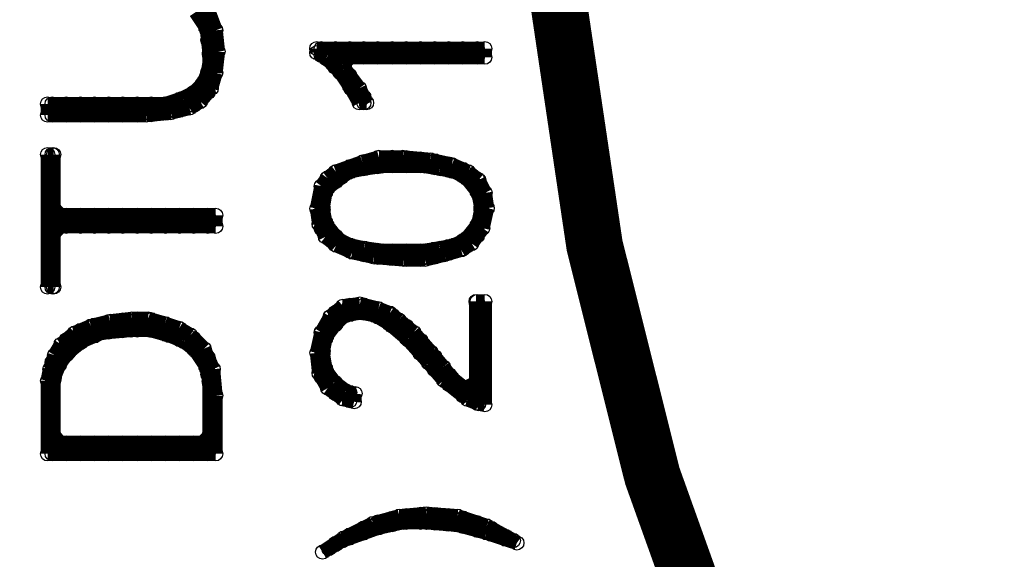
# Model space of a CAD drawing. Extents: x 97 to 162, y 100 to 201.
# Tile 8 of 47: x 102.89 to 106.36, y 138.72 to 140.63. Entities that reach past the tile are written whole.
import ezdxf

# ---------------------------------------------------------------- set-up
doc = ezdxf.new("R2010")
doc.units = 0
doc.layers.get('0').update_dxf_attribs({"linetype": 'CONTINUOUS'})
doc.layers.add('C-MASK_GBR', color=7, linetype='CONTINUOUS')
doc.layers.add('C-SILK_GBR', color=6, linetype='CONTINUOUS')

# ---------------------------------------------------------------- blocks, each defined once
blk = doc.blocks.new('ROUND_2')
blk.add_circle((0, 0), 0.025)

msp = doc.modelspace()

# ---------------------------------------------------------------- linework, layer by layer
at = {"layer": 'C-MASK_GBR', "const_width": 0.199898}
msp.add_lwpolyline([(112.951768, 154.795474, 0.8105042), (108.231686, 129.20345)], format="xyb", dxfattribs=at)
msp.add_lwpolyline([(104.750108, 141.500098, 1), (121.849896, 141.500098, 1)], format="xyb", close=True, dxfattribs=at)
at = {"layer": 'C-SILK_GBR', "const_width": 0.199898}
msp.add_lwpolyline([(112.951768, 154.795474, 0.8105042), (108.231686, 129.20345)], format="xyb", dxfattribs=at)
msp.add_lwpolyline([(104.750108, 141.500098, 1), (121.849896, 141.500098, 1)], format="xyb", close=True, dxfattribs=at)
at = {"layer": 'C-SILK_GBR', "const_width": 0.050038}
for points in [[(103.506524, 140.656818), (103.542338, 140.603224)], [(103.549958, 140.55852), (103.549958, 140.660882)], [(103.57739, 140.592302), (103.553006, 140.657072)], [(103.542338, 140.603224), (103.546402, 140.592048)], [(103.546402, 140.592048), (103.555292, 140.511784)], [(103.585518, 140.51788), (103.57739, 140.592302)], [(103.555292, 140.511784), (103.555292, 140.50899)], [(103.555292, 140.50899), (103.555292, 140.464286)], [(103.577136, 140.442442), (103.585518, 140.51788)], [(104.526842, 140.527786), (103.934006, 140.527786)], [(103.934006, 140.527786), (103.934006, 140.513308)], [(103.934006, 140.513308), (103.966518, 140.49375)], [(103.950008, 140.503656), (103.950008, 140.527786)], [(103.966518, 140.49375), (103.971344, 140.48994)], [(104.000046, 140.461238), (104.000046, 140.527786)], [(104.026716, 140.472414), (104.051862, 140.497306)], [(104.050084, 140.497306), (104.050084, 140.527786)], [(104.051862, 140.497306), (104.526842, 140.497306)], [(104.100122, 140.497306), (104.100122, 140.527786)], [(104.149906, 140.497306), (104.149906, 140.527786)], [(104.199944, 140.497306), (104.199944, 140.527786)], [(104.249982, 140.497306), (104.249982, 140.527786)], [(104.30002, 140.497306), (104.30002, 140.527786)], [(104.350058, 140.497306), (104.350058, 140.527786)], [(104.400096, 140.497306), (104.400096, 140.527786)], [(104.44988, 140.497306), (104.44988, 140.527786)], [(104.499918, 140.497306), (104.499918, 140.527786)], [(104.526842, 140.497306), (104.526842, 140.527786)], [(103.555292, 140.464286), (103.553514, 140.454888)], [(103.971344, 140.48994), (104.015794, 140.445236)], [(104.031796, 140.457428), (104.026716, 140.472414)], [(103.553514, 140.454888), (103.535734, 140.410438)], [(103.549958, 140.373354), (103.549958, 140.445998)], [(103.561388, 140.38707), (103.577136, 140.442442)], [(104.015794, 140.445236), (104.019096, 140.441426)], [(104.019096, 140.441426), (104.054656, 140.388086)], [(104.08412, 140.387578), (104.031796, 140.457428)], [(104.050084, 140.394944), (104.050084, 140.433044)], [(103.530146, 140.402056), (103.503476, 140.375132)], [(103.535734, 140.410438), (103.530146, 140.402056)], [(103.496872, 140.37056), (103.461058, 140.352526)], [(103.503476, 140.375132), (103.496872, 140.37056)], [(103.49992, 140.327126), (103.49992, 140.372338)], [(103.52278, 140.340588), (103.561388, 140.38707)], [(104.054656, 140.388086), (104.055672, 140.386562)], [(104.055672, 140.386562), (104.08412, 140.336524)], [(104.10952, 140.336524), (104.08412, 140.387578)], [(104.100122, 140.336524), (104.100122, 140.355828)], [(103.396542, 140.332206), (102.984046, 140.332206)], [(102.984046, 140.332206), (102.984046, 140.292836)], [(103.000048, 140.292836), (103.000048, 140.332206)], [(103.050086, 140.292836), (103.050086, 140.332206)], [(103.100124, 140.292836), (103.100124, 140.332206)], [(103.149908, 140.292836), (103.149908, 140.332206)], [(103.199946, 140.292836), (103.199946, 140.332206)], [(103.249984, 140.292836), (103.249984, 140.332206)], [(103.300022, 140.292836), (103.300022, 140.332206)], [(103.35006, 140.294614), (103.35006, 140.332206)], [(103.404416, 140.333476), (103.396542, 140.332206)], [(103.400098, 140.299694), (103.400098, 140.33246)], [(103.45801, 140.351256), (103.404416, 140.333476)], [(103.449882, 140.309346), (103.449882, 140.348716)], [(103.461058, 140.352526), (103.45801, 140.351256)], [(103.484934, 140.317982), (103.52278, 140.340588)], [(104.08412, 140.336524), (104.10952, 140.336524)], [(102.984046, 140.292836), (103.332788, 140.292836)], [(103.332788, 140.292836), (103.418894, 140.301472)], [(103.418894, 140.301472), (103.484934, 140.317982)], [(103.005382, 140.153644), (102.984046, 140.153644)], [(102.984046, 140.153644), (102.984046, 139.685776)], [(103.000048, 139.685776), (103.000048, 140.153644)], [(103.005382, 139.96416), (103.005382, 140.153644)], [(104.095296, 140.126974), (104.001316, 140.092938)], [(104.153462, 140.143738), (104.095296, 140.126974)], [(104.100122, 140.10386), (104.100122, 140.128498)], [(104.1019, 140.104114), (104.164384, 140.113258)], [(104.149906, 140.110972), (104.149906, 140.142722)], [(104.238044, 140.143738), (104.153462, 140.143738)], [(104.164384, 140.113258), (104.16794, 140.113512)], [(104.16794, 140.113512), (104.310688, 140.113512)], [(104.199944, 140.113512), (104.199944, 140.143738)], [(104.333548, 140.135102), (104.238044, 140.143738)], [(104.249982, 140.113512), (104.249982, 140.142722)], [(104.30002, 140.113512), (104.30002, 140.13815)], [(104.310688, 140.113512), (104.314752, 140.113004)], [(104.314752, 140.113004), (104.368346, 140.104114)], [(104.410256, 140.118084), (104.333548, 140.135102)], [(104.350058, 140.107162), (104.350058, 140.131546)], [(104.400096, 140.097764), (104.400096, 140.12037)], [(104.467406, 140.093446), (104.410256, 140.118084)], [(104.001316, 140.092938), (103.971344, 140.070586)], [(104.000046, 140.057632), (104.000046, 140.091922)], [(104.020112, 140.07338), (104.046782, 140.091414)], [(104.046782, 140.091414), (104.055926, 140.09497)], [(104.050084, 140.093192), (104.050084, 140.110718)], [(104.055926, 140.09497), (104.100376, 140.10386)], [(104.100376, 140.10386), (104.1019, 140.104114)], [(104.368346, 140.104114), (104.369108, 140.10386)], [(104.369108, 140.10386), (104.413812, 140.09497)], [(104.413812, 140.09497), (104.420162, 140.092938)], [(104.420162, 140.092938), (104.455722, 140.075158)], [(104.44988, 140.077952), (104.44988, 140.101066)], [(104.504998, 140.063474), (104.467406, 140.093446)], [(103.950262, 140.042138), (103.93426, 139.962636)], [(103.971344, 140.070586), (103.950262, 140.042138)], [(103.97363, 140.03655), (104.018334, 140.07211)], [(104.018334, 140.07211), (104.020112, 140.07338)], [(104.455722, 140.075158), (104.464104, 140.0683)], [(104.464104, 140.0683), (104.499918, 140.023596)], [(104.499918, 140.023596), (104.499918, 140.067538)], [(104.527604, 140.018262), (104.504998, 140.063474)], [(103.950008, 139.892532), (103.950008, 140.041376)], [(103.955596, 139.967462), (103.96474, 140.021056)], [(103.96474, 140.021056), (103.97363, 140.03655)], [(104.499918, 140.023596), (104.504998, 140.012928)], [(104.504998, 140.012928), (104.513888, 139.968224)], [(104.535224, 139.964414), (104.527604, 140.018262)], [(103.030274, 139.939268), (103.005382, 139.96416)], [(103.576882, 139.939268), (103.030274, 139.939268)], [(103.050086, 139.899898), (103.050086, 139.939268)], [(103.100124, 139.899898), (103.100124, 139.939268)], [(103.149908, 139.899898), (103.149908, 139.939268)], [(103.199946, 139.899898), (103.199946, 139.939268)], [(103.249984, 139.899898), (103.249984, 139.939268)], [(103.300022, 139.899898), (103.300022, 139.939268)], [(103.35006, 139.899898), (103.35006, 139.939268)], [(103.400098, 139.899898), (103.400098, 139.939268)], [(103.449882, 139.899898), (103.449882, 139.939268)], [(103.49992, 139.899898), (103.49992, 139.939268)], [(103.549958, 139.899898), (103.549958, 139.939268)], [(103.576882, 139.899898), (103.576882, 139.939268)], [(103.93426, 139.962636), (103.942134, 139.908534)], [(103.955342, 139.963398), (103.955596, 139.967462)], [(103.95585, 139.958572), (103.955342, 139.963398)], [(103.96474, 139.913868), (103.95585, 139.958572)], [(104.513888, 139.958572), (104.504998, 139.913868)], [(104.513888, 139.968224), (104.514396, 139.963398)], [(104.514396, 139.963398), (104.513888, 139.958572)], [(104.519476, 139.893548), (104.535224, 139.964414)], [(103.942134, 139.908534), (103.964486, 139.863322)], [(103.96982, 139.9032), (103.96474, 139.913868)], [(104.00538, 139.858496), (103.96982, 139.9032)], [(104.499918, 139.9032), (104.464104, 139.858496)], [(104.504998, 139.913868), (104.499918, 139.9032)], [(104.499918, 139.866116), (104.499918, 139.9032)], [(103.005382, 139.875006), (103.030274, 139.899898)], [(103.005382, 139.685776), (103.005382, 139.875006)], [(103.030274, 139.899898), (103.576882, 139.899898)], [(104.480868, 139.839192), (104.519476, 139.893548)], [(103.964486, 139.863322), (104.002332, 139.83335)], [(104.000046, 139.835128), (104.000046, 139.865354)], [(104.002332, 139.83335), (104.059482, 139.808712)], [(104.013762, 139.851638), (104.00538, 139.858496)], [(104.049576, 139.833858), (104.013762, 139.851638)], [(104.055926, 139.831826), (104.049576, 139.833858)], [(104.050084, 139.812776), (104.050084, 139.833604)], [(104.420162, 139.833858), (104.413812, 139.831826)], [(104.455722, 139.851638), (104.420162, 139.833858)], [(104.44353, 139.81684), (104.480868, 139.839192)], [(104.44988, 139.82065), (104.44988, 139.848844)], [(104.464104, 139.858496), (104.455722, 139.851638)], [(104.100376, 139.822682), (104.055926, 139.831826)], [(104.059482, 139.808712), (104.135936, 139.791694)], [(104.100122, 139.799822), (104.100122, 139.822936)], [(104.1019, 139.822682), (104.100376, 139.822682)], [(104.164384, 139.813538), (104.1019, 139.822682)], [(104.149906, 139.790678), (104.149906, 139.81557)], [(104.16794, 139.813284), (104.164384, 139.813538)], [(104.310688, 139.813284), (104.16794, 139.813284)], [(104.199944, 139.78636), (104.199944, 139.813284)], [(104.249982, 139.783058), (104.249982, 139.813284)], [(104.30002, 139.783058), (104.30002, 139.813284)], [(104.314752, 139.813792), (104.310688, 139.813284)], [(104.368346, 139.822682), (104.314752, 139.813792)], [(104.31653, 139.783058), (104.384602, 139.800076)], [(104.350058, 139.79144), (104.350058, 139.819634)], [(104.369108, 139.822682), (104.368346, 139.822682)], [(104.413812, 139.831826), (104.369108, 139.822682)], [(104.384602, 139.800076), (104.44353, 139.81684)], [(104.400096, 139.804394), (104.400096, 139.829032)], [(104.135936, 139.791694), (104.24033, 139.783058)], [(104.24033, 139.783058), (104.31653, 139.783058)], [(102.984046, 139.685776), (103.005382, 139.685776)], [(104.085898, 139.625578), (104.026462, 139.617958)], [(104.151176, 139.609068), (104.085898, 139.625578)], [(104.526842, 139.634722), (104.496362, 139.634722)], [(104.496362, 139.634722), (104.496362, 139.347448)], [(104.499918, 139.275312), (104.499918, 139.634722)], [(104.526842, 139.269724), (104.526842, 139.634722)], [(104.026462, 139.617958), (103.982012, 139.581128)], [(104.000046, 139.554204), (104.000046, 139.596114)], [(104.037892, 139.586208), (104.082596, 139.595098)], [(104.050084, 139.588494), (104.050084, 139.621006)], [(104.082596, 139.595098), (104.092502, 139.595098)], [(104.092502, 139.595098), (104.136952, 139.586208)], [(104.100122, 139.593574), (104.100122, 139.622022)], [(104.149906, 139.580112), (104.149906, 139.609576)], [(104.191308, 139.59332), (104.151176, 139.609068)], [(104.22382, 139.568682), (104.191308, 139.59332)], [(103.204518, 139.564618), (103.1367, 139.5476)], [(103.199946, 139.526772), (103.199946, 139.563602)], [(103.281734, 139.573254), (103.204518, 139.564618)], [(103.249984, 139.531344), (103.249984, 139.569698)], [(103.339392, 139.573254), (103.281734, 139.573254)], [(103.300022, 139.533884), (103.300022, 139.573254)], [(103.398066, 139.55649), (103.339392, 139.573254)], [(103.35006, 139.532868), (103.35006, 139.570206)], [(103.448358, 139.539726), (103.398066, 139.55649)], [(103.400098, 139.518644), (103.400098, 139.555728)], [(103.982012, 139.581128), (103.950262, 139.525756)], [(103.998268, 139.552426), (104.025192, 139.57935)], [(104.025192, 139.57935), (104.037892, 139.586208)], [(104.136952, 139.586208), (104.14508, 139.58316)], [(104.14508, 139.58316), (104.18953, 139.556236)], [(104.18953, 139.556236), (104.193086, 139.553696)], [(104.199944, 139.547854), (104.199944, 139.586716)], [(104.275382, 139.525756), (104.22382, 139.568682)], [(103.079296, 139.523216), (103.031798, 139.483592)], [(103.1367, 139.5476), (103.079296, 139.523216)], [(103.100124, 139.489434), (103.100124, 139.532106)], [(103.109776, 139.496292), (103.17226, 139.522962)], [(103.149908, 139.51331), (103.149908, 139.550902)], [(103.17226, 139.522962), (103.17988, 139.524994)], [(103.17988, 139.524994), (103.278178, 139.533884)], [(103.278178, 139.533884), (103.280464, 139.533884)], [(103.280464, 139.533884), (103.342948, 139.533884)], [(103.342948, 139.533884), (103.349806, 139.532868)], [(103.349806, 139.532868), (103.41229, 139.515088)], [(103.487982, 139.51585), (103.448358, 139.539726)], [(103.449882, 139.500102), (103.449882, 139.53871)], [(103.950262, 139.525756), (103.93426, 139.453112)], [(103.950008, 139.368276), (103.950008, 139.523978)], [(103.969312, 139.514072), (103.995982, 139.549886)], [(103.995982, 139.549886), (103.998268, 139.552426)], [(104.193086, 139.553696), (104.25557, 139.500356)], [(104.249982, 139.504928), (104.249982, 139.546838)], [(104.336342, 139.45616), (104.275382, 139.525756)], [(103.050086, 139.445746), (103.050086, 139.498832)], [(103.059484, 139.456922), (103.103934, 139.492736)], [(103.103934, 139.492736), (103.109776, 139.496292)], [(103.41229, 139.515088), (103.414576, 139.514326)], [(103.414576, 139.514326), (103.45928, 139.496546)], [(103.45928, 139.496546), (103.465122, 139.493244)], [(103.465122, 139.493244), (103.500682, 139.46632)], [(103.536242, 139.467844), (103.487982, 139.51585)], [(103.49992, 139.467082), (103.49992, 139.503912)], [(103.95585, 139.459462), (103.96474, 139.503912)], [(103.96474, 139.503912), (103.969312, 139.514072)], [(104.25557, 139.500356), (104.257856, 139.497816)], [(104.257856, 139.497816), (104.329484, 139.417552)], [(104.30002, 139.450572), (104.30002, 139.497562)], [(103.031798, 139.483592), (103.008684, 139.44473)], [(103.028242, 139.41679), (103.054912, 139.452604)], [(103.054912, 139.452604), (103.059484, 139.456922)], [(103.500682, 139.46632), (103.506524, 139.460224)], [(103.506524, 139.460224), (103.542338, 139.40663)], [(103.568246, 139.395454), (103.536242, 139.467844)], [(103.93426, 139.453112), (103.942134, 139.381992)], [(103.955342, 139.454382), (103.95585, 139.459462)], [(103.955596, 139.450318), (103.955342, 139.454382)], [(104.380284, 139.403328), (104.336342, 139.45616)], [(103.008684, 139.44473), (102.992174, 139.395454)], [(103.000048, 139.096496), (103.000048, 139.419076)], [(103.02494, 139.410948), (103.028242, 139.41679)], [(103.549958, 139.37742), (103.549958, 139.436602)], [(103.96474, 139.396724), (103.955596, 139.450318)], [(104.329484, 139.417552), (104.329738, 139.417044)], [(104.329738, 139.417044), (104.381808, 139.356338)], [(104.350058, 139.393422), (104.350058, 139.43965)], [(102.992174, 139.395454), (102.984046, 139.35456)], [(103.00716, 139.366498), (103.02494, 139.410948)], [(103.542338, 139.40663), (103.545894, 139.39774)], [(103.545894, 139.39774), (103.554784, 139.353036)], [(103.576882, 139.30249), (103.568246, 139.395454)], [(103.942134, 139.381992), (103.972614, 139.328652)], [(103.969312, 139.385802), (103.96474, 139.396724)], [(103.995982, 139.350242), (103.969312, 139.385802)], [(104.4067, 139.368022), (104.380284, 139.403328)], [(102.984046, 139.35456), (102.984046, 139.096496)], [(103.005382, 139.3571), (103.00716, 139.366498)], [(103.005382, 139.160758), (103.005382, 139.3571)], [(103.554784, 139.353036), (103.555292, 139.34821)], [(103.555292, 139.34821), (103.555292, 139.160758)], [(104.001062, 139.345162), (103.995982, 139.350242)], [(104.381808, 139.356338), (104.46639, 139.288774)], [(104.400096, 139.34186), (104.400096, 139.377166)], [(104.411272, 139.36345), (104.4067, 139.368022)], [(104.455722, 139.32789), (104.411272, 139.36345)], [(104.496362, 139.347448), (104.455722, 139.32789)], [(103.972614, 139.328652), (104.026716, 139.290044)], [(104.000046, 139.309094), (104.000046, 139.345924)], [(104.036876, 139.318492), (104.001062, 139.345162)], [(104.046782, 139.31392), (104.036876, 139.318492)], [(104.069134, 139.309348), (104.046782, 139.31392)], [(104.050084, 139.284202), (104.050084, 139.313158)], [(104.44988, 139.301728), (104.44988, 139.332462)], [(103.576882, 139.096496), (103.576882, 139.30249)], [(104.026716, 139.290044), (104.065832, 139.280392)], [(104.065832, 139.280392), (104.069134, 139.309348)], [(104.46639, 139.288774), (104.504998, 139.27328)], [(104.504998, 139.27328), (104.526842, 139.269724)], [(103.030274, 139.135612), (103.005382, 139.160758)], [(103.555292, 139.160758), (103.5304, 139.135612)], [(103.549958, 139.096496), (103.549958, 139.145264)], [(103.5304, 139.135612), (103.030274, 139.135612)], [(103.050086, 139.096496), (103.050086, 139.135612)], [(103.100124, 139.096496), (103.100124, 139.135612)], [(103.149908, 139.096496), (103.149908, 139.135612)], [(103.199946, 139.096496), (103.199946, 139.135612)], [(103.249984, 139.096496), (103.249984, 139.135612)], [(103.300022, 139.096496), (103.300022, 139.135612)], [(103.35006, 139.096496), (103.35006, 139.135612)], [(103.400098, 139.096496), (103.400098, 139.135612)], [(103.449882, 139.096496), (103.449882, 139.135612)], [(103.49992, 139.096496), (103.49992, 139.135612)], [(102.984046, 139.096496), (103.576882, 139.096496)], [(104.225852, 138.876278), (104.132126, 138.850624)], [(104.199944, 138.846306), (104.199944, 138.869166)], [(104.319832, 138.88466), (104.225852, 138.876278)], [(104.249982, 138.854434), (104.249982, 138.87831)], [(104.30002, 138.854434), (104.30002, 138.882882)], [(104.43083, 138.876278), (104.319832, 138.88466)], [(104.350058, 138.852148), (104.350058, 138.882374)], [(104.400096, 138.84783), (104.400096, 138.878564)], [(104.532938, 138.842242), (104.43083, 138.876278)], [(104.44988, 138.84021), (104.44988, 138.869674)], [(104.025446, 138.790426), (104.150414, 138.83513)], [(104.132126, 138.850624), (104.028748, 138.798808)], [(104.100122, 138.817096), (104.100122, 138.834622)], [(104.149906, 138.834876), (104.149906, 138.85545)], [(104.150414, 138.83513), (104.153462, 138.835892)], [(104.153462, 138.835892), (104.23398, 138.853926)], [(104.23398, 138.853926), (104.239314, 138.854434)], [(104.239314, 138.854434), (104.319578, 138.854434)], [(104.319578, 138.854434), (104.32161, 138.854434)], [(104.32161, 138.854434), (104.428798, 138.845544)], [(104.428798, 138.845544), (104.43337, 138.844782)], [(104.43337, 138.844782), (104.531668, 138.817858)], [(104.499918, 138.826494), (104.499918, 138.853164)], [(104.627934, 138.790426), (104.532938, 138.842242)], [(104.549956, 138.811762), (104.549956, 138.832844)], [(104.028748, 138.798808), (103.95458, 138.749532)], [(104.050084, 138.799316), (104.050084, 138.809476)], [(104.531668, 138.817858), (104.532938, 138.81735)], [(104.532938, 138.81735), (104.640126, 138.78179)], [(104.599994, 138.794998), (104.599994, 138.805412)], [(103.95458, 138.749532), (103.976678, 138.761724)], [(103.976678, 138.761724), (104.021128, 138.788394)], [(104.000046, 138.775694), (104.000046, 138.779758)], [(104.021128, 138.788394), (104.025446, 138.790426)], [(104.640126, 138.78179), (104.627934, 138.790426)]]:
    msp.add_lwpolyline(points, dxfattribs=at)

# ---------------------------------------------------------------- block references
at = {"layer": 'C-SILK_GBR'}
for p in [(103.542338, 140.603224), (103.546402, 140.592048), (103.546402, 140.592048), (103.57739, 140.592302), (103.549958, 140.55852), (103.555292, 140.511784), (103.555292, 140.50899), (103.585518, 140.51788), (103.585518, 140.51788), (103.934006, 140.527786), (103.934006, 140.513308), (103.950008, 140.527786), (103.950008, 140.503656), (103.966518, 140.49375), (104.000046, 140.527786), (104.050084, 140.527786), (104.050084, 140.497306), (104.051862, 140.497306), (104.100122, 140.527786), (104.100122, 140.497306), (104.149906, 140.527786), (104.149906, 140.497306), (104.199944, 140.527786), (104.199944, 140.497306), (104.249982, 140.527786), (104.249982, 140.497306), (104.30002, 140.527786), (104.30002, 140.497306), (104.350058, 140.527786), (104.350058, 140.497306), (104.400096, 140.527786), (104.400096, 140.497306), (104.44988, 140.527786), (104.44988, 140.497306), (104.499918, 140.527786), (104.499918, 140.497306), (104.526842, 140.527786), (104.526842, 140.527786), (104.526842, 140.497306), (103.555292, 140.464286), (103.971344, 140.48994), (104.000046, 140.461238), (104.026716, 140.472414), (103.549958, 140.445998), (103.553514, 140.454888), (103.577136, 140.442442), (104.015794, 140.445236), (104.019096, 140.441426), (104.031796, 140.457428), (104.050084, 140.433044), (103.530146, 140.402056), (103.535734, 140.410438), (104.050084, 140.394944), (103.496872, 140.37056), (103.49992, 140.372338), (103.503476, 140.375132), (103.549958, 140.373354), (103.561388, 140.38707), (104.054656, 140.388086), (104.055672, 140.386562), (104.08412, 140.387578), (104.100122, 140.355828), (102.984046, 140.332206), (103.000048, 140.332206), (103.050086, 140.332206), (103.100124, 140.332206), (103.149908, 140.332206), (103.199946, 140.332206), (103.249984, 140.332206), (103.300022, 140.332206), (103.35006, 140.332206), (103.396542, 140.332206), (103.400098, 140.33246), (103.404416, 140.333476), (103.449882, 140.348716), (103.45801, 140.351256), (103.461058, 140.352526), (103.49992, 140.327126), (103.52278, 140.340588), (104.08412, 140.336524), (104.100122, 140.336524), (104.10952, 140.336524), (102.984046, 140.292836), (103.000048, 140.292836), (103.050086, 140.292836), (103.100124, 140.292836), (103.149908, 140.292836), (103.199946, 140.292836), (103.249984, 140.292836), (103.300022, 140.292836), (103.332788, 140.292836), (103.35006, 140.294614), (103.400098, 140.299694), (103.418894, 140.301472), (103.449882, 140.309346), (103.484934, 140.317982), (102.984046, 140.153644), (103.000048, 140.153644), (103.005382, 140.153644), (104.095296, 140.126974), (104.100122, 140.128498), (104.149906, 140.142722), (104.153462, 140.143738), (104.164384, 140.113258), (104.16794, 140.113512), (104.199944, 140.143738), (104.199944, 140.113512), (104.238044, 140.143738), (104.249982, 140.142722), (104.249982, 140.113512), (104.30002, 140.13815), (104.30002, 140.113512), (104.310688, 140.113512), (104.314752, 140.113004), (104.333548, 140.135102), (104.350058, 140.131546), (104.400096, 140.12037), (104.410256, 140.118084), (104.000046, 140.091922), (104.001316, 140.092938), (104.046782, 140.091414), (104.050084, 140.110718), (104.050084, 140.093192), (104.055926, 140.09497), (104.100122, 140.10386), (104.100376, 140.10386), (104.1019, 140.104114), (104.149906, 140.110972), (104.350058, 140.107162), (104.368346, 140.104114), (104.369108, 140.10386), (104.400096, 140.097764), (104.413812, 140.09497), (104.420162, 140.092938), (104.44988, 140.101066), (104.44988, 140.077952), (104.467406, 140.093446), (103.950262, 140.042138), (103.971344, 140.070586), (104.000046, 140.057632), (104.018334, 140.07211), (104.020112, 140.07338), (104.455722, 140.075158), (104.464104, 140.0683), (104.499918, 140.067538), (104.504998, 140.063474), (103.950008, 140.041376), (103.96474, 140.021056), (103.97363, 140.03655), (104.499918, 140.023596), (104.499918, 140.023596), (104.504998, 140.012928), (104.504998, 140.012928), (104.527604, 140.018262), (103.005382, 139.96416), (103.030274, 139.939268), (103.050086, 139.939268), (103.100124, 139.939268), (103.149908, 139.939268), (103.199946, 139.939268), (103.249984, 139.939268), (103.300022, 139.939268), (103.35006, 139.939268), (103.400098, 139.939268), (103.449882, 139.939268), (103.49992, 139.939268), (103.549958, 139.939268), (103.576882, 139.939268), (103.576882, 139.939268), (103.93426, 139.962636), (103.955342, 139.963398), (103.955596, 139.967462), (103.95585, 139.958572), (104.513888, 139.968224), (104.513888, 139.958572), (104.514396, 139.963398), (104.514396, 139.963398), (104.535224, 139.964414), (104.535224, 139.964414), (103.942134, 139.908534), (103.96474, 139.913868), (103.96982, 139.9032), (104.499918, 139.9032), (104.499918, 139.9032), (104.504998, 139.913868), (104.504998, 139.913868), (103.005382, 139.875006), (103.030274, 139.899898), (103.050086, 139.899898), (103.100124, 139.899898), (103.149908, 139.899898), (103.199946, 139.899898), (103.249984, 139.899898), (103.300022, 139.899898), (103.35006, 139.899898), (103.400098, 139.899898), (103.449882, 139.899898), (103.49992, 139.899898), (103.549958, 139.899898), (103.576882, 139.899898), (103.950008, 139.892532), (104.519476, 139.893548), (103.964486, 139.863322), (104.000046, 139.865354), (104.000046, 139.835128), (104.002332, 139.83335), (104.00538, 139.858496), (104.013762, 139.851638), (104.049576, 139.833858), (104.050084, 139.833604), (104.420162, 139.833858), (104.44988, 139.848844), (104.455722, 139.851638), (104.464104, 139.858496), (104.480868, 139.839192), (104.499918, 139.866116), (104.050084, 139.812776), (104.055926, 139.831826), (104.059482, 139.808712), (104.100122, 139.822936), (104.100122, 139.799822), (104.100376, 139.822682), (104.1019, 139.822682), (104.149906, 139.81557), (104.164384, 139.813538), (104.16794, 139.813284), (104.199944, 139.813284), (104.249982, 139.813284), (104.30002, 139.813284), (104.310688, 139.813284), (104.314752, 139.813792), (104.350058, 139.819634), (104.368346, 139.822682), (104.369108, 139.822682), (104.384602, 139.800076), (104.400096, 139.829032), (104.400096, 139.804394), (104.413812, 139.831826), (104.44353, 139.81684), (104.44988, 139.82065), (104.135936, 139.791694), (104.149906, 139.790678), (104.199944, 139.78636), (104.24033, 139.783058), (104.249982, 139.783058), (104.30002, 139.783058), (104.31653, 139.783058), (104.350058, 139.79144), (102.984046, 139.685776), (103.000048, 139.685776), (103.005382, 139.685776), (104.085898, 139.625578), (104.496362, 139.634722), (104.499918, 139.634722), (104.526842, 139.634722), (104.526842, 139.634722), (104.000046, 139.596114), (104.026462, 139.617958), (104.050084, 139.621006), (104.082596, 139.595098), (104.092502, 139.595098), (104.100122, 139.622022), (104.100122, 139.593574), (104.149906, 139.609576), (104.151176, 139.609068), (104.151176, 139.609068), (104.191308, 139.59332), (103.199946, 139.563602), (103.204518, 139.564618), (103.249984, 139.569698), (103.281734, 139.573254), (103.300022, 139.573254), (103.339392, 139.573254), (103.35006, 139.570206), (103.398066, 139.55649), (103.400098, 139.555728), (103.982012, 139.581128), (104.025192, 139.57935), (104.037892, 139.586208), (104.050084, 139.588494), (104.136952, 139.586208), (104.14508, 139.58316), (104.149906, 139.580112), (104.18953, 139.556236), (104.199944, 139.586716), (104.22382, 139.568682), (103.079296, 139.523216), (103.100124, 139.532106), (103.1367, 139.5476), (103.149908, 139.550902), (103.17226, 139.522962), (103.17988, 139.524994), (103.199946, 139.526772), (103.249984, 139.531344), (103.278178, 139.533884), (103.280464, 139.533884), (103.300022, 139.533884), (103.342948, 139.533884), (103.349806, 139.532868), (103.35006, 139.532868), (103.448358, 139.539726), (103.449882, 139.53871), (103.950008, 139.523978), (103.950262, 139.525756), (103.995982, 139.549886), (103.998268, 139.552426), (104.000046, 139.554204), (104.193086, 139.553696), (104.199944, 139.547854), (104.249982, 139.546838), (104.275382, 139.525756), (103.050086, 139.498832), (103.100124, 139.489434), (103.103934, 139.492736), (103.109776, 139.496292), (103.149908, 139.51331), (103.400098, 139.518644), (103.41229, 139.515088), (103.414576, 139.514326), (103.449882, 139.500102), (103.45928, 139.496546), (103.465122, 139.493244), (103.487982, 139.51585), (103.49992, 139.503912), (103.96474, 139.503912), (103.969312, 139.514072), (104.249982, 139.504928), (104.25557, 139.500356), (104.257856, 139.497816), (104.30002, 139.497562), (103.031798, 139.483592), (103.054912, 139.452604), (103.059484, 139.456922), (103.49992, 139.467082), (103.500682, 139.46632), (103.506524, 139.460224), (103.536242, 139.467844), (103.93426, 139.453112), (103.955342, 139.454382), (103.95585, 139.459462), (104.336342, 139.45616), (103.000048, 139.419076), (103.008684, 139.44473), (103.028242, 139.41679), (103.050086, 139.445746), (103.549958, 139.436602), (103.955596, 139.450318), (104.30002, 139.450572), (104.329484, 139.417552), (104.329738, 139.417044), (104.350058, 139.43965), (102.992174, 139.395454), (103.02494, 139.410948), (103.542338, 139.40663), (103.545894, 139.39774), (103.568246, 139.395454), (103.942134, 139.381992), (103.96474, 139.396724), (103.969312, 139.385802), (104.350058, 139.393422), (104.380284, 139.403328), (102.984046, 139.35456), (103.005382, 139.3571), (103.00716, 139.366498), (103.549958, 139.37742), (103.554784, 139.353036), (103.555292, 139.34821), (103.555292, 139.34821), (103.950008, 139.368276), (103.995982, 139.350242), (104.381808, 139.356338), (104.400096, 139.377166), (104.4067, 139.368022), (104.411272, 139.36345), (104.496362, 139.347448), (104.496362, 139.347448), (103.972614, 139.328652), (104.000046, 139.345924), (104.001062, 139.345162), (104.036876, 139.318492), (104.046782, 139.31392), (104.050084, 139.313158), (104.400096, 139.34186), (104.44988, 139.332462), (104.455722, 139.32789), (103.576882, 139.30249), (103.576882, 139.30249), (104.000046, 139.309094), (104.026716, 139.290044), (104.050084, 139.284202), (104.065832, 139.280392), (104.069134, 139.309348), (104.44988, 139.301728), (104.46639, 139.288774), (104.499918, 139.275312), (104.504998, 139.27328), (104.526842, 139.269724), (103.005382, 139.160758), (103.549958, 139.145264), (103.555292, 139.160758), (103.030274, 139.135612), (103.050086, 139.135612), (103.100124, 139.135612), (103.149908, 139.135612), (103.199946, 139.135612), (103.249984, 139.135612), (103.300022, 139.135612), (103.35006, 139.135612), (103.400098, 139.135612), (103.449882, 139.135612), (103.49992, 139.135612), (103.5304, 139.135612), (102.984046, 139.096496), (103.000048, 139.096496), (103.050086, 139.096496), (103.100124, 139.096496), (103.149908, 139.096496), (103.199946, 139.096496), (103.249984, 139.096496), (103.300022, 139.096496), (103.35006, 139.096496), (103.400098, 139.096496), (103.449882, 139.096496), (103.49992, 139.096496), (103.549958, 139.096496), (103.576882, 139.096496), (104.199944, 138.869166), (104.225852, 138.876278), (104.249982, 138.87831), (104.30002, 138.882882), (104.319832, 138.88466), (104.350058, 138.882374), (104.400096, 138.878564), (104.43083, 138.876278), (104.44988, 138.869674), (104.100122, 138.834622), (104.132126, 138.850624), (104.149906, 138.85545), (104.149906, 138.834876), (104.150414, 138.83513), (104.153462, 138.835892), (104.199944, 138.846306), (104.23398, 138.853926), (104.239314, 138.854434), (104.249982, 138.854434), (104.30002, 138.854434), (104.319578, 138.854434), (104.32161, 138.854434), (104.350058, 138.852148), (104.400096, 138.84783), (104.428798, 138.845544), (104.43337, 138.844782), (104.43337, 138.844782), (104.44988, 138.84021), (104.499918, 138.853164), (104.499918, 138.826494), (104.532938, 138.842242), (104.549956, 138.832844), (104.028748, 138.798808), (104.050084, 138.809476), (104.050084, 138.799316), (104.100122, 138.817096), (104.531668, 138.817858), (104.532938, 138.81735), (104.549956, 138.811762), (104.599994, 138.805412), (104.599994, 138.794998), (103.976678, 138.761724), (104.000046, 138.779758), (104.000046, 138.775694), (104.021128, 138.788394), (104.025446, 138.790426), (104.627934, 138.790426), (104.640126, 138.78179), (104.640126, 138.78179), (103.95458, 138.749532)]:
    msp.add_blockref('ROUND_2', p, dxfattribs=at)

doc.saveas('drawing.dxf')
